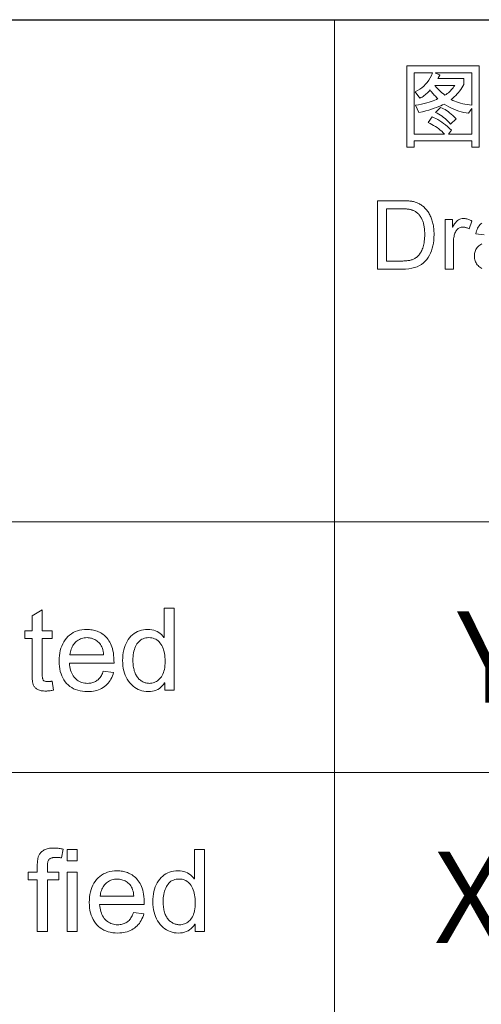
# Model space of a CAD drawing. Header units: millimetres. Extents: x 2163 to 2692, y -1564 to -1190.
# Tile 31 of 47: x 2617 to 2632, y -1533 to -1502. Entities that reach past the tile are written whole.
import ezdxf

# ---------------------------------------------------------------- set-up
doc = ezdxf.new("R2010")
doc.units = ezdxf.units.MM
doc.styles.get("Standard").update_dxf_attribs({"font": 'AcadEref.ttf'})

msp = doc.modelspace()

# ---------------------------------------------------------------- linework, layer by layer
at = {"color": 7, "lineweight": 25}
msp.add_line((2466.025, -1501.634), (2679.145, -1501.634), dxfattribs=at)
at = {"color": 7, "lineweight": 13}
for p, q in [((2627.017, -1501.634), (2627.017, -1549.154)), ((2466.018, -1517.474), (2679.145, -1517.474)), ((2548.825, -1525.376), (2679.145, -1525.376))]:
    msp.add_line(p, q, dxfattribs=at)
for points in [[(2631.581, -1505.659), (2631.351, -1505.659), (2631.351, -1505.451), (2629.525, -1505.451), (2629.525, -1505.659), (2629.298, -1505.659), (2629.298, -1503.094), (2631.581, -1503.094)], [(2631.351, -1505.243), (2631.351, -1504.44), (2631.345, -1504.44), (2631.245, -1504.588), (2631.168, -1504.575), (2631.09, -1504.559), (2631.013, -1504.539), (2630.935, -1504.516), (2630.858, -1504.489), (2630.78, -1504.458), (2630.703, -1504.424), (2630.625, -1504.386), (2630.548, -1504.344), (2630.47, -1504.299), (2630.422, -1504.325), (2630.367, -1504.351), (2630.305, -1504.377), (2630.236, -1504.404), (2630.161, -1504.43), (2630.078, -1504.457), (2629.989, -1504.483), (2629.894, -1504.51), (2629.791, -1504.537), (2629.681, -1504.564), (2629.571, -1504.334), (2629.668, -1504.315), (2629.759, -1504.296), (2629.845, -1504.276), (2629.924, -1504.256), (2629.998, -1504.235), (2630.066, -1504.214), (2630.128, -1504.192), (2630.184, -1504.17), (2630.235, -1504.147), (2630.28, -1504.124), (2630.257, -1504.105), (2630.233, -1504.084), (2630.21, -1504.062), (2630.186, -1504.037), (2630.161, -1504.011), (2630.136, -1503.983), (2630.111, -1503.953), (2630.085, -1503.921), (2630.059, -1503.887), (2630.032, -1503.851), (2630.002, -1503.886), (2629.971, -1503.919), (2629.94, -1503.949), (2629.908, -1503.978), (2629.876, -1504.005), (2629.844, -1504.03), (2629.811, -1504.052), (2629.778, -1504.073), (2629.744, -1504.091), (2629.709, -1504.107), (2629.558, -1503.905), (2629.633, -1503.869), (2629.703, -1503.828), (2629.769, -1503.781), (2629.831, -1503.73), (2629.888, -1503.673), (2629.941, -1503.611), (2629.989, -1503.545), (2630.033, -1503.473), (2630.072, -1503.396), (2630.107, -1503.315), (2629.528, -1503.315), (2629.528, -1505.243), (2630.49, -1505.243), (2630.446, -1505.198), (2630.4, -1505.155), (2630.352, -1505.114), (2630.302, -1505.074), (2630.251, -1505.037), (2630.198, -1505.002), (2630.143, -1504.969), (2630.087, -1504.937), (2630.029, -1504.908), (2629.969, -1504.881), (2630.098, -1504.703), (2630.157, -1504.727), (2630.216, -1504.755), (2630.276, -1504.787), (2630.336, -1504.823), (2630.397, -1504.863), (2630.458, -1504.907), (2630.52, -1504.955), (2630.582, -1505.007), (2630.645, -1505.063), (2630.708, -1505.122), (2630.611, -1505.243)], [(2631.351, -1504.328), (2631.351, -1503.315), (2630.205, -1503.315), (2630.205, -1503.321), (2630.337, -1503.378), (2630.333, -1503.387), (2630.328, -1503.397), (2630.323, -1503.407), (2630.318, -1503.417), (2630.312, -1503.428), (2630.305, -1503.439), (2630.299, -1503.451), (2630.292, -1503.464), (2630.284, -1503.477), (2630.277, -1503.49), (2631.094, -1503.49), (2631.094, -1503.677), (2631.064, -1503.731), (2631.032, -1503.783), (2630.998, -1503.834), (2630.961, -1503.884), (2630.923, -1503.932), (2630.882, -1503.978), (2630.84, -1504.023), (2630.795, -1504.067), (2630.748, -1504.109), (2630.7, -1504.15), (2630.753, -1504.179), (2630.809, -1504.206), (2630.868, -1504.23), (2630.929, -1504.251), (2630.993, -1504.27), (2631.059, -1504.287), (2631.128, -1504.301), (2631.2, -1504.313), (2631.274, -1504.322)], [(2630.807, -1503.709), (2630.185, -1503.709), (2630.199, -1503.73), (2630.217, -1503.752), (2630.238, -1503.777), (2630.264, -1503.804), (2630.293, -1503.834), (2630.327, -1503.867), (2630.364, -1503.901), (2630.405, -1503.939), (2630.45, -1503.978), (2630.499, -1504.02), (2630.536, -1503.994), (2630.571, -1503.966), (2630.606, -1503.938), (2630.638, -1503.908), (2630.67, -1503.878), (2630.7, -1503.846), (2630.729, -1503.814), (2630.756, -1503.78), (2630.782, -1503.745)], [(2630.85, -1504.757), (2630.677, -1504.927), (2630.636, -1504.88), (2630.593, -1504.836), (2630.549, -1504.793), (2630.503, -1504.753), (2630.456, -1504.716), (2630.407, -1504.68), (2630.357, -1504.647), (2630.306, -1504.616), (2630.253, -1504.588), (2630.199, -1504.561), (2630.364, -1504.403), (2630.409, -1504.421), (2630.454, -1504.443), (2630.501, -1504.469), (2630.548, -1504.498), (2630.596, -1504.532), (2630.645, -1504.569), (2630.695, -1504.61), (2630.746, -1504.655), (2630.798, -1504.704)], [(2628.37, -1507.343), (2629.116, -1507.343), (2629.154, -1507.343), (2629.192, -1507.344), (2629.228, -1507.345), (2629.264, -1507.346), (2629.298, -1507.348), (2629.331, -1507.35), (2629.363, -1507.353), (2629.394, -1507.356), (2629.424, -1507.359), (2629.453, -1507.363), (2629.481, -1507.367), (2629.509, -1507.373), (2629.537, -1507.38), (2629.564, -1507.388), (2629.591, -1507.397), (2629.618, -1507.407), (2629.645, -1507.419), (2629.671, -1507.431), (2629.698, -1507.445), (2629.723, -1507.46), (2629.749, -1507.476), (2629.774, -1507.493), (2629.798, -1507.512), (2629.821, -1507.531), (2629.844, -1507.552), (2629.867, -1507.574), (2629.888, -1507.597), (2629.909, -1507.621), (2629.929, -1507.646), (2629.949, -1507.673), (2629.968, -1507.7), (2629.986, -1507.729), (2630.003, -1507.758), (2630.02, -1507.788), (2630.035, -1507.819), (2630.05, -1507.85), (2630.064, -1507.883), (2630.077, -1507.916), (2630.089, -1507.95), (2630.101, -1507.985), (2630.111, -1508.02), (2630.121, -1508.058), (2630.129, -1508.097), (2630.136, -1508.137), (2630.142, -1508.179), (2630.147, -1508.223), (2630.151, -1508.267), (2630.154, -1508.314), (2630.155, -1508.362), (2630.156, -1508.411), (2630.154, -1508.505), (2630.147, -1508.595), (2630.135, -1508.682), (2630.12, -1508.766), (2630.099, -1508.846), (2630.074, -1508.923), (2630.045, -1508.996), (2630.011, -1509.066), (2629.972, -1509.133), (2629.929, -1509.196), (2629.88, -1509.254), (2629.825, -1509.306), (2629.763, -1509.352), (2629.695, -1509.392), (2629.62, -1509.426), (2629.539, -1509.454), (2629.451, -1509.475), (2629.357, -1509.491), (2629.256, -1509.5), (2629.148, -1509.503), (2628.37, -1509.503)], [(2628.656, -1509.247), (2629.119, -1509.247), (2629.147, -1509.246), (2629.174, -1509.246), (2629.201, -1509.245), (2629.227, -1509.244), (2629.253, -1509.242), (2629.278, -1509.24), (2629.302, -1509.238), (2629.326, -1509.235), (2629.349, -1509.232), (2629.371, -1509.229), (2629.394, -1509.225), (2629.416, -1509.219), (2629.438, -1509.213), (2629.461, -1509.205), (2629.483, -1509.196), (2629.506, -1509.186), (2629.529, -1509.174), (2629.551, -1509.162), (2629.574, -1509.148), (2629.597, -1509.133), (2629.619, -1509.116), (2629.641, -1509.098), (2629.662, -1509.077), (2629.682, -1509.055), (2629.701, -1509.03), (2629.72, -1509.003), (2629.737, -1508.975), (2629.754, -1508.944), (2629.771, -1508.911), (2629.786, -1508.877), (2629.8, -1508.84), (2629.813, -1508.801), (2629.824, -1508.759), (2629.834, -1508.716), (2629.842, -1508.67), (2629.849, -1508.621), (2629.854, -1508.571), (2629.858, -1508.518), (2629.86, -1508.463), (2629.861, -1508.405), (2629.861, -1508.373), (2629.86, -1508.341), (2629.859, -1508.31), (2629.857, -1508.279), (2629.854, -1508.248), (2629.851, -1508.218), (2629.847, -1508.189), (2629.843, -1508.16), (2629.838, -1508.131), (2629.832, -1508.102), (2629.826, -1508.075), (2629.819, -1508.047), (2629.811, -1508.02), (2629.802, -1507.994), (2629.792, -1507.968), (2629.781, -1507.943), (2629.768, -1507.918), (2629.755, -1507.893), (2629.741, -1507.869), (2629.726, -1507.846), (2629.711, -1507.824), (2629.695, -1507.802), (2629.678, -1507.782), (2629.661, -1507.763), (2629.643, -1507.746), (2629.625, -1507.73), (2629.607, -1507.714), (2629.588, -1507.701), (2629.569, -1507.688), (2629.549, -1507.677), (2629.529, -1507.666), (2629.509, -1507.657), (2629.489, -1507.648), (2629.47, -1507.64), (2629.45, -1507.633), (2629.431, -1507.627), (2629.411, -1507.622), (2629.392, -1507.617), (2629.373, -1507.614), (2629.354, -1507.611), (2629.334, -1507.609), (2629.313, -1507.607), (2629.292, -1507.605), (2629.269, -1507.603), (2629.245, -1507.602), (2629.22, -1507.601), (2629.194, -1507.6), (2629.167, -1507.6), (2629.139, -1507.599), (2629.11, -1507.599), (2628.656, -1507.599)], [(2631.352, -1507.988), (2631.261, -1508.233), (2631.241, -1508.222), (2631.222, -1508.212), (2631.202, -1508.204), (2631.183, -1508.196), (2631.163, -1508.19), (2631.144, -1508.185), (2631.125, -1508.181), (2631.106, -1508.178), (2631.087, -1508.176), (2631.068, -1508.175), (2631.039, -1508.177), (2631.011, -1508.181), (2630.985, -1508.187), (2630.96, -1508.197), (2630.937, -1508.209), (2630.915, -1508.223), (2630.895, -1508.241), (2630.876, -1508.261), (2630.859, -1508.283), (2630.843, -1508.309), (2630.828, -1508.336), (2630.815, -1508.366), (2630.803, -1508.398), (2630.793, -1508.432), (2630.785, -1508.469), (2630.778, -1508.507), (2630.773, -1508.548), (2630.769, -1508.59), (2630.767, -1508.635), (2630.766, -1508.682), (2630.766, -1509.503), (2630.501, -1509.503), (2630.501, -1507.94), (2630.742, -1507.94), (2630.742, -1508.175), (2630.748, -1508.175), (2630.774, -1508.124), (2630.802, -1508.078), (2630.831, -1508.037), (2630.862, -1508.002), (2630.894, -1507.972), (2630.928, -1507.948), (2630.964, -1507.929), (2631.001, -1507.915), (2631.04, -1507.907), (2631.08, -1507.904), (2631.107, -1507.905), (2631.134, -1507.908), (2631.161, -1507.912), (2631.188, -1507.918), (2631.216, -1507.925), (2631.243, -1507.934), (2631.27, -1507.945), (2631.298, -1507.958), (2631.325, -1507.972)], [(2621.965, -1522.785), (2621.668, -1522.785), (2621.668, -1522.546), (2621.661, -1522.546), (2621.625, -1522.6), (2621.585, -1522.648), (2621.542, -1522.69), (2621.495, -1522.727), (2621.445, -1522.758), (2621.392, -1522.784), (2621.335, -1522.803), (2621.274, -1522.818), (2621.21, -1522.826), (2621.143, -1522.829), (2621.075, -1522.826), (2621.009, -1522.818), (2620.946, -1522.804), (2620.885, -1522.785), (2620.826, -1522.761), (2620.77, -1522.731), (2620.716, -1522.695), (2620.664, -1522.654), (2620.614, -1522.608), (2620.567, -1522.556), (2620.523, -1522.499), (2620.484, -1522.44), (2620.449, -1522.377), (2620.419, -1522.311), (2620.394, -1522.242), (2620.373, -1522.17), (2620.357, -1522.094), (2620.346, -1522.015), (2620.339, -1521.933), (2620.336, -1521.848), (2620.339, -1521.759), (2620.345, -1521.673), (2620.356, -1521.592), (2620.371, -1521.515), (2620.391, -1521.441), (2620.415, -1521.371), (2620.443, -1521.305), (2620.476, -1521.243), (2620.512, -1521.184), (2620.554, -1521.13), (2620.599, -1521.08), (2620.646, -1521.035), (2620.697, -1520.995), (2620.75, -1520.961), (2620.806, -1520.932), (2620.865, -1520.908), (2620.927, -1520.89), (2620.991, -1520.877), (2621.058, -1520.869), (2621.128, -1520.866), (2621.194, -1520.869), (2621.256, -1520.877), (2621.315, -1520.889), (2621.371, -1520.907), (2621.424, -1520.93), (2621.474, -1520.959), (2621.52, -1520.992), (2621.563, -1521.03), (2621.603, -1521.074), (2621.639, -1521.123), (2621.646, -1521.123), (2621.646, -1520.193), (2621.965, -1520.193)], [(2618.16, -1522.781), (2618.132, -1522.786), (2618.105, -1522.791), (2618.079, -1522.796), (2618.054, -1522.799), (2618.029, -1522.802), (2618.006, -1522.805), (2617.983, -1522.807), (2617.962, -1522.808), (2617.941, -1522.809), (2617.921, -1522.809), (2617.881, -1522.809), (2617.842, -1522.806), (2617.806, -1522.803), (2617.772, -1522.798), (2617.741, -1522.791), (2617.712, -1522.783), (2617.684, -1522.773), (2617.66, -1522.762), (2617.637, -1522.75), (2617.617, -1522.736), (2617.599, -1522.721), (2617.582, -1522.705), (2617.566, -1522.688), (2617.553, -1522.671), (2617.54, -1522.653), (2617.529, -1522.634), (2617.52, -1522.614), (2617.512, -1522.593), (2617.505, -1522.572), (2617.5, -1522.549), (2617.496, -1522.526), (2617.493, -1522.501), (2617.49, -1522.474), (2617.487, -1522.445), (2617.484, -1522.414), (2617.483, -1522.382), (2617.481, -1522.348), (2617.48, -1522.312), (2617.479, -1522.274), (2617.479, -1522.235), (2617.479, -1521.154), (2617.248, -1521.154), (2617.248, -1520.909), (2617.479, -1520.909), (2617.479, -1520.442), (2617.797, -1520.249), (2617.797, -1520.909), (2618.116, -1520.909), (2618.116, -1521.154), (2617.797, -1521.154), (2617.797, -1522.252), (2617.798, -1522.28), (2617.799, -1522.306), (2617.8, -1522.33), (2617.802, -1522.352), (2617.805, -1522.373), (2617.808, -1522.393), (2617.812, -1522.41), (2617.816, -1522.426), (2617.821, -1522.44), (2617.827, -1522.453), (2617.833, -1522.464), (2617.842, -1522.474), (2617.852, -1522.483), (2617.864, -1522.491), (2617.878, -1522.498), (2617.894, -1522.503), (2617.911, -1522.507), (2617.93, -1522.51), (2617.951, -1522.512), (2617.974, -1522.512), (2617.988, -1522.512), (2618.002, -1522.512), (2618.016, -1522.511), (2618.03, -1522.51), (2618.044, -1522.509), (2618.058, -1522.507), (2618.072, -1522.505), (2618.087, -1522.503), (2618.101, -1522.501), (2618.116, -1522.498)], [(2620.064, -1521.927), (2618.658, -1521.927), (2618.664, -1521.988), (2618.672, -1522.046), (2618.683, -1522.101), (2618.696, -1522.153), (2618.713, -1522.202), (2618.732, -1522.248), (2618.754, -1522.291), (2618.778, -1522.331), (2618.806, -1522.368), (2618.836, -1522.403), (2618.869, -1522.434), (2618.903, -1522.462), (2618.938, -1522.487), (2618.975, -1522.508), (2619.014, -1522.526), (2619.054, -1522.541), (2619.096, -1522.552), (2619.14, -1522.561), (2619.185, -1522.566), (2619.231, -1522.567), (2619.267, -1522.566), (2619.302, -1522.563), (2619.335, -1522.559), (2619.368, -1522.552), (2619.399, -1522.543), (2619.429, -1522.532), (2619.458, -1522.52), (2619.485, -1522.506), (2619.512, -1522.489), (2619.537, -1522.471), (2619.561, -1522.451), (2619.584, -1522.428), (2619.606, -1522.404), (2619.627, -1522.378), (2619.646, -1522.35), (2619.665, -1522.32), (2619.682, -1522.288), (2619.698, -1522.254), (2619.713, -1522.218), (2619.726, -1522.18), (2620.053, -1522.221), (2620.036, -1522.278), (2620.016, -1522.333), (2619.994, -1522.384), (2619.969, -1522.434), (2619.941, -1522.48), (2619.91, -1522.524), (2619.877, -1522.565), (2619.841, -1522.603), (2619.803, -1522.639), (2619.762, -1522.671), (2619.718, -1522.701), (2619.673, -1522.728), (2619.625, -1522.752), (2619.575, -1522.772), (2619.523, -1522.79), (2619.469, -1522.804), (2619.413, -1522.815), (2619.354, -1522.823), (2619.294, -1522.827), (2619.231, -1522.829), (2619.149, -1522.826), (2619.07, -1522.818), (2618.994, -1522.806), (2618.923, -1522.787), (2618.855, -1522.764), (2618.791, -1522.736), (2618.73, -1522.702), (2618.673, -1522.663), (2618.62, -1522.619), (2618.571, -1522.57), (2618.526, -1522.516), (2618.485, -1522.459), (2618.45, -1522.397), (2618.419, -1522.332), (2618.393, -1522.263), (2618.371, -1522.191), (2618.355, -1522.114), (2618.343, -1522.034), (2618.335, -1521.95), (2618.333, -1521.862), (2618.335, -1521.775), (2618.342, -1521.691), (2618.354, -1521.611), (2618.37, -1521.534), (2618.391, -1521.46), (2618.416, -1521.39), (2618.446, -1521.323), (2618.481, -1521.259), (2618.52, -1521.199), (2618.564, -1521.142), (2618.612, -1521.09), (2618.664, -1521.043), (2618.719, -1521.001), (2618.779, -1520.966), (2618.842, -1520.935), (2618.909, -1520.91), (2618.979, -1520.891), (2619.054, -1520.877), (2619.132, -1520.869), (2619.214, -1520.866), (2619.254, -1520.867), (2619.295, -1520.87), (2619.335, -1520.874), (2619.375, -1520.881), (2619.415, -1520.889), (2619.454, -1520.899), (2619.493, -1520.91), (2619.532, -1520.924), (2619.571, -1520.939), (2619.609, -1520.956), (2619.646, -1520.976), (2619.682, -1520.998), (2619.718, -1521.022), (2619.752, -1521.049), (2619.784, -1521.078), (2619.816, -1521.11), (2619.847, -1521.145), (2619.876, -1521.182), (2619.904, -1521.221), (2619.931, -1521.263), (2619.957, -1521.309), (2619.979, -1521.359), (2619.999, -1521.414), (2620.016, -1521.473), (2620.031, -1521.537), (2620.043, -1521.606), (2620.052, -1521.68), (2620.059, -1521.757), (2620.063, -1521.84)], [(2619.737, -1521.665), (2619.732, -1521.61), (2619.724, -1521.557), (2619.713, -1521.508), (2619.699, -1521.462), (2619.683, -1521.419), (2619.664, -1521.379), (2619.642, -1521.343), (2619.617, -1521.31), (2619.59, -1521.279), (2619.559, -1521.253), (2619.527, -1521.229), (2619.495, -1521.207), (2619.462, -1521.188), (2619.428, -1521.172), (2619.394, -1521.158), (2619.359, -1521.146), (2619.323, -1521.138), (2619.287, -1521.131), (2619.251, -1521.127), (2619.214, -1521.126), (2619.169, -1521.128), (2619.127, -1521.132), (2619.086, -1521.14), (2619.047, -1521.15), (2619.009, -1521.164), (2618.973, -1521.18), (2618.938, -1521.2), (2618.905, -1521.222), (2618.874, -1521.248), (2618.844, -1521.276), (2618.816, -1521.307), (2618.791, -1521.34), (2618.768, -1521.375), (2618.748, -1521.411), (2618.73, -1521.449), (2618.714, -1521.489), (2618.701, -1521.53), (2618.69, -1521.574), (2618.682, -1521.619), (2618.676, -1521.665)], [(2621.176, -1522.567), (2621.217, -1522.565), (2621.257, -1522.56), (2621.296, -1522.552), (2621.333, -1522.54), (2621.369, -1522.524), (2621.404, -1522.505), (2621.437, -1522.483), (2621.469, -1522.457), (2621.5, -1522.428), (2621.53, -1522.396), (2621.557, -1522.36), (2621.582, -1522.32), (2621.604, -1522.277), (2621.623, -1522.23), (2621.639, -1522.18), (2621.652, -1522.126), (2621.662, -1522.069), (2621.669, -1522.008), (2621.673, -1521.944), (2621.675, -1521.876), (2621.673, -1521.809), (2621.669, -1521.744), (2621.663, -1521.683), (2621.654, -1521.624), (2621.642, -1521.568), (2621.627, -1521.515), (2621.61, -1521.464), (2621.59, -1521.416), (2621.567, -1521.372), (2621.542, -1521.33), (2621.514, -1521.291), (2621.485, -1521.256), (2621.452, -1521.226), (2621.418, -1521.199), (2621.381, -1521.177), (2621.342, -1521.159), (2621.3, -1521.144), (2621.256, -1521.134), (2621.21, -1521.128), (2621.162, -1521.126), (2621.114, -1521.128), (2621.068, -1521.134), (2621.024, -1521.144), (2620.983, -1521.158), (2620.945, -1521.176), (2620.909, -1521.198), (2620.875, -1521.224), (2620.843, -1521.253), (2620.815, -1521.287), (2620.788, -1521.325), (2620.764, -1521.366), (2620.743, -1521.41), (2620.724, -1521.456), (2620.707, -1521.504), (2620.693, -1521.555), (2620.682, -1521.609), (2620.673, -1521.665), (2620.667, -1521.723), (2620.663, -1521.784), (2620.662, -1521.848), (2620.662, -1521.894), (2620.664, -1521.938), (2620.668, -1521.981), (2620.673, -1522.023), (2620.679, -1522.063), (2620.686, -1522.102), (2620.695, -1522.139), (2620.705, -1522.175), (2620.717, -1522.21), (2620.73, -1522.243), (2620.744, -1522.274), (2620.759, -1522.304), (2620.775, -1522.333), (2620.793, -1522.359), (2620.811, -1522.384), (2620.831, -1522.408), (2620.851, -1522.43), (2620.873, -1522.45), (2620.896, -1522.469), (2620.92, -1522.486), (2620.944, -1522.501), (2620.969, -1522.515), (2620.994, -1522.527), (2621.019, -1522.538), (2621.045, -1522.547), (2621.071, -1522.554), (2621.097, -1522.56), (2621.123, -1522.564), (2621.149, -1522.566)], [(2618.46, -1527.794), (2618.412, -1528.073), (2618.393, -1528.07), (2618.374, -1528.067), (2618.355, -1528.064), (2618.336, -1528.062), (2618.318, -1528.06), (2618.299, -1528.058), (2618.28, -1528.057), (2618.262, -1528.056), (2618.243, -1528.055), (2618.225, -1528.055), (2618.202, -1528.056), (2618.181, -1528.057), (2618.16, -1528.06), (2618.14, -1528.063), (2618.12, -1528.067), (2618.102, -1528.073), (2618.084, -1528.079), (2618.068, -1528.086), (2618.052, -1528.095), (2618.037, -1528.104), (2618.023, -1528.115), (2618.01, -1528.129), (2617.999, -1528.146), (2617.99, -1528.166), (2617.981, -1528.189), (2617.975, -1528.214), (2617.97, -1528.243), (2617.966, -1528.274), (2617.964, -1528.308), (2617.963, -1528.345), (2617.963, -1528.522), (2618.326, -1528.522), (2618.326, -1528.768), (2617.963, -1528.768), (2617.963, -1530.398), (2617.645, -1530.398), (2617.645, -1528.768), (2617.362, -1528.768), (2617.362, -1528.522), (2617.645, -1528.522), (2617.645, -1528.319), (2617.645, -1528.291), (2617.646, -1528.263), (2617.647, -1528.236), (2617.649, -1528.21), (2617.652, -1528.184), (2617.654, -1528.159), (2617.658, -1528.134), (2617.662, -1528.109), (2617.666, -1528.086), (2617.671, -1528.062), (2617.678, -1528.04), (2617.686, -1528.017), (2617.695, -1527.995), (2617.707, -1527.974), (2617.72, -1527.953), (2617.735, -1527.932), (2617.751, -1527.912), (2617.77, -1527.893), (2617.79, -1527.873), (2617.812, -1527.855), (2617.836, -1527.837), (2617.863, -1527.821), (2617.891, -1527.807), (2617.923, -1527.795), (2617.957, -1527.785), (2617.993, -1527.777), (2618.032, -1527.77), (2618.073, -1527.766), (2618.117, -1527.763), (2618.163, -1527.762), (2618.191, -1527.762), (2618.22, -1527.763), (2618.249, -1527.765), (2618.278, -1527.767), (2618.308, -1527.77), (2618.338, -1527.773), (2618.368, -1527.777), (2618.398, -1527.782), (2618.429, -1527.788)], [(2618.9, -1528.167), (2618.582, -1528.167), (2618.582, -1527.806), (2618.9, -1527.806)], [(2622.917, -1530.398), (2622.62, -1530.398), (2622.62, -1530.159), (2622.613, -1530.159), (2622.577, -1530.213), (2622.538, -1530.261), (2622.495, -1530.304), (2622.448, -1530.34), (2622.398, -1530.371), (2622.344, -1530.397), (2622.287, -1530.417), (2622.227, -1530.431), (2622.163, -1530.439), (2622.095, -1530.442), (2622.027, -1530.439), (2621.962, -1530.431), (2621.899, -1530.418), (2621.838, -1530.398), (2621.779, -1530.374), (2621.722, -1530.344), (2621.668, -1530.308), (2621.616, -1530.267), (2621.567, -1530.221), (2621.52, -1530.169), (2621.476, -1530.113), (2621.437, -1530.053), (2621.402, -1529.991), (2621.372, -1529.925), (2621.347, -1529.855), (2621.326, -1529.783), (2621.31, -1529.707), (2621.298, -1529.628), (2621.291, -1529.546), (2621.289, -1529.461), (2621.291, -1529.372), (2621.298, -1529.287), (2621.308, -1529.205), (2621.324, -1529.128), (2621.343, -1529.054), (2621.367, -1528.984), (2621.395, -1528.918), (2621.428, -1528.856), (2621.465, -1528.798), (2621.506, -1528.743), (2621.551, -1528.693), (2621.599, -1528.648), (2621.649, -1528.609), (2621.703, -1528.574), (2621.759, -1528.545), (2621.818, -1528.522), (2621.879, -1528.503), (2621.944, -1528.49), (2622.011, -1528.482), (2622.081, -1528.48), (2622.147, -1528.482), (2622.209, -1528.49), (2622.268, -1528.503), (2622.324, -1528.521), (2622.377, -1528.544), (2622.426, -1528.572), (2622.472, -1528.605), (2622.516, -1528.644), (2622.555, -1528.687), (2622.592, -1528.736), (2622.599, -1528.736), (2622.599, -1527.806), (2622.917, -1527.806)], [(2618.9, -1530.398), (2618.582, -1530.398), (2618.582, -1528.522), (2618.9, -1528.522)], [(2621.017, -1529.54), (2619.611, -1529.54), (2619.616, -1529.601), (2619.624, -1529.659), (2619.635, -1529.714), (2619.649, -1529.766), (2619.665, -1529.815), (2619.684, -1529.861), (2619.706, -1529.904), (2619.731, -1529.944), (2619.758, -1529.982), (2619.789, -1530.016), (2619.821, -1530.047), (2619.855, -1530.075), (2619.891, -1530.1), (2619.928, -1530.121), (2619.967, -1530.139), (2620.007, -1530.154), (2620.049, -1530.166), (2620.092, -1530.174), (2620.137, -1530.179), (2620.184, -1530.181), (2620.22, -1530.18), (2620.254, -1530.177), (2620.288, -1530.172), (2620.32, -1530.165), (2620.351, -1530.156), (2620.381, -1530.146), (2620.41, -1530.133), (2620.438, -1530.119), (2620.464, -1530.102), (2620.49, -1530.084), (2620.514, -1530.064), (2620.537, -1530.042), (2620.559, -1530.018), (2620.579, -1529.991), (2620.599, -1529.963), (2620.617, -1529.933), (2620.634, -1529.901), (2620.65, -1529.867), (2620.665, -1529.831), (2620.679, -1529.793), (2621.006, -1529.834), (2620.989, -1529.891), (2620.969, -1529.946), (2620.946, -1529.998), (2620.921, -1530.047), (2620.893, -1530.093), (2620.863, -1530.137), (2620.83, -1530.178), (2620.794, -1530.216), (2620.755, -1530.252), (2620.714, -1530.285), (2620.671, -1530.315), (2620.625, -1530.341), (2620.577, -1530.365), (2620.528, -1530.386), (2620.476, -1530.403), (2620.421, -1530.417), (2620.365, -1530.428), (2620.307, -1530.436), (2620.246, -1530.441), (2620.184, -1530.442), (2620.101, -1530.44), (2620.022, -1530.432), (2619.947, -1530.419), (2619.875, -1530.401), (2619.807, -1530.377), (2619.743, -1530.349), (2619.683, -1530.315), (2619.626, -1530.276), (2619.573, -1530.232), (2619.523, -1530.183), (2619.478, -1530.129), (2619.438, -1530.072), (2619.402, -1530.011), (2619.371, -1529.946), (2619.345, -1529.877), (2619.324, -1529.804), (2619.307, -1529.727), (2619.295, -1529.647), (2619.288, -1529.563), (2619.286, -1529.475), (2619.288, -1529.388), (2619.295, -1529.304), (2619.306, -1529.224), (2619.323, -1529.147), (2619.343, -1529.073), (2619.369, -1529.003), (2619.399, -1528.936), (2619.433, -1528.872), (2619.473, -1528.812), (2619.516, -1528.755), (2619.564, -1528.703), (2619.616, -1528.656), (2619.672, -1528.615), (2619.731, -1528.579), (2619.794, -1528.549), (2619.861, -1528.524), (2619.932, -1528.504), (2620.006, -1528.491), (2620.084, -1528.482), (2620.166, -1528.48), (2620.207, -1528.481), (2620.248, -1528.483), (2620.288, -1528.488), (2620.328, -1528.494), (2620.368, -1528.502), (2620.407, -1528.512), (2620.446, -1528.524), (2620.485, -1528.537), (2620.523, -1528.553), (2620.561, -1528.57), (2620.599, -1528.589), (2620.635, -1528.611), (2620.67, -1528.635), (2620.704, -1528.662), (2620.737, -1528.692), (2620.769, -1528.724), (2620.799, -1528.758), (2620.829, -1528.795), (2620.857, -1528.835), (2620.884, -1528.877), (2620.909, -1528.922), (2620.932, -1528.972), (2620.952, -1529.027), (2620.969, -1529.087), (2620.983, -1529.151), (2620.995, -1529.22), (2621.005, -1529.293), (2621.011, -1529.371), (2621.015, -1529.453)], [(2620.69, -1529.279), (2620.684, -1529.223), (2620.676, -1529.171), (2620.665, -1529.121), (2620.652, -1529.075), (2620.635, -1529.032), (2620.616, -1528.993), (2620.594, -1528.956), (2620.57, -1528.923), (2620.542, -1528.893), (2620.512, -1528.866), (2620.48, -1528.842), (2620.447, -1528.82), (2620.414, -1528.801), (2620.381, -1528.785), (2620.346, -1528.771), (2620.311, -1528.76), (2620.276, -1528.751), (2620.24, -1528.745), (2620.203, -1528.741), (2620.166, -1528.74), (2620.122, -1528.741), (2620.08, -1528.746), (2620.039, -1528.753), (2619.999, -1528.764), (2619.962, -1528.777), (2619.925, -1528.794), (2619.891, -1528.813), (2619.858, -1528.836), (2619.826, -1528.861), (2619.797, -1528.89), (2619.769, -1528.921), (2619.744, -1528.953), (2619.721, -1528.988), (2619.7, -1529.024), (2619.682, -1529.062), (2619.667, -1529.102), (2619.653, -1529.144), (2619.643, -1529.187), (2619.635, -1529.232), (2619.629, -1529.279)], [(2622.129, -1530.181), (2622.17, -1530.179), (2622.21, -1530.174), (2622.248, -1530.165), (2622.285, -1530.153), (2622.321, -1530.138), (2622.356, -1530.119), (2622.39, -1530.096), (2622.422, -1530.071), (2622.453, -1530.042), (2622.482, -1530.009), (2622.51, -1529.973), (2622.535, -1529.933), (2622.556, -1529.89), (2622.575, -1529.844), (2622.591, -1529.793), (2622.604, -1529.74), (2622.614, -1529.682), (2622.622, -1529.621), (2622.626, -1529.557), (2622.627, -1529.489), (2622.626, -1529.422), (2622.622, -1529.358), (2622.615, -1529.296), (2622.606, -1529.237), (2622.594, -1529.181), (2622.58, -1529.128), (2622.562, -1529.077), (2622.542, -1529.03), (2622.52, -1528.985), (2622.495, -1528.943), (2622.467, -1528.904), (2622.437, -1528.87), (2622.405, -1528.839), (2622.37, -1528.813), (2622.333, -1528.79), (2622.294, -1528.772), (2622.253, -1528.758), (2622.209, -1528.748), (2622.163, -1528.742), (2622.115, -1528.74), (2622.066, -1528.742), (2622.02, -1528.747), (2621.977, -1528.757), (2621.936, -1528.771), (2621.897, -1528.789), (2621.861, -1528.811), (2621.827, -1528.837), (2621.796, -1528.867), (2621.767, -1528.901), (2621.741, -1528.938), (2621.717, -1528.979), (2621.695, -1529.023), (2621.676, -1529.069), (2621.66, -1529.118), (2621.646, -1529.169), (2621.634, -1529.222), (2621.626, -1529.278), (2621.619, -1529.336), (2621.615, -1529.397), (2621.614, -1529.461), (2621.615, -1529.507), (2621.617, -1529.551), (2621.62, -1529.595), (2621.625, -1529.636), (2621.631, -1529.676), (2621.639, -1529.715), (2621.648, -1529.753), (2621.658, -1529.789), (2621.669, -1529.823), (2621.682, -1529.856), (2621.696, -1529.888), (2621.712, -1529.918), (2621.728, -1529.946), (2621.745, -1529.973), (2621.764, -1529.998), (2621.783, -1530.021), (2621.804, -1530.043), (2621.826, -1530.063), (2621.849, -1530.082), (2621.872, -1530.099), (2621.897, -1530.115), (2621.922, -1530.128), (2621.947, -1530.141), (2621.972, -1530.151), (2621.997, -1530.16), (2622.023, -1530.168), (2622.049, -1530.173), (2622.075, -1530.177), (2622.102, -1530.18)]]:
    msp.add_lwpolyline(points, close=True, dxfattribs=at)
for points in [[(2631.732, -1508.42), (2631.473, -1508.386), (2631.483, -1508.339), (2631.496, -1508.295), (2631.511, -1508.253), (2631.529, -1508.213), (2631.549, -1508.176), (2631.573, -1508.141), (2631.599, -1508.108), (2631.627, -1508.078), (2631.659, -1508.05)], [(2631.666, -1509.479), (2631.632, -1509.461), (2631.6, -1509.439), (2631.57, -1509.416), (2631.543, -1509.39), (2631.519, -1509.363), (2631.497, -1509.335), (2631.479, -1509.304), (2631.463, -1509.272), (2631.45, -1509.239), (2631.44, -1509.204), (2631.433, -1509.167), (2631.429, -1509.129), (2631.427, -1509.089), (2631.429, -1509.051), (2631.433, -1509.014), (2631.44, -1508.978), (2631.449, -1508.944), (2631.462, -1508.911), (2631.477, -1508.88), (2631.495, -1508.85), (2631.516, -1508.822), (2631.539, -1508.794), (2631.565, -1508.768), (2631.595, -1508.744), (2631.628, -1508.721), (2631.666, -1508.7)]]:
    msp.add_lwpolyline(points, dxfattribs=at)

# ---------------------------------------------------------------- texts
at = {"char_height": 2.88, "width": 15.91721, "attachment_point": 1}
for s, insert in [('{\\fMicrosoft YaHei|b0|i0|c134|p0;YUNYANG}', (2630.88, -1520.293)), ('{\\fMicrosoft YaHei|b0|i0|c134|p0;Xiahouyuan}', (2630.202, -1527.878))]:
    msp.add_mtext(s, dxfattribs=dict(at, insert=insert))

doc.saveas('drawing.dxf')
